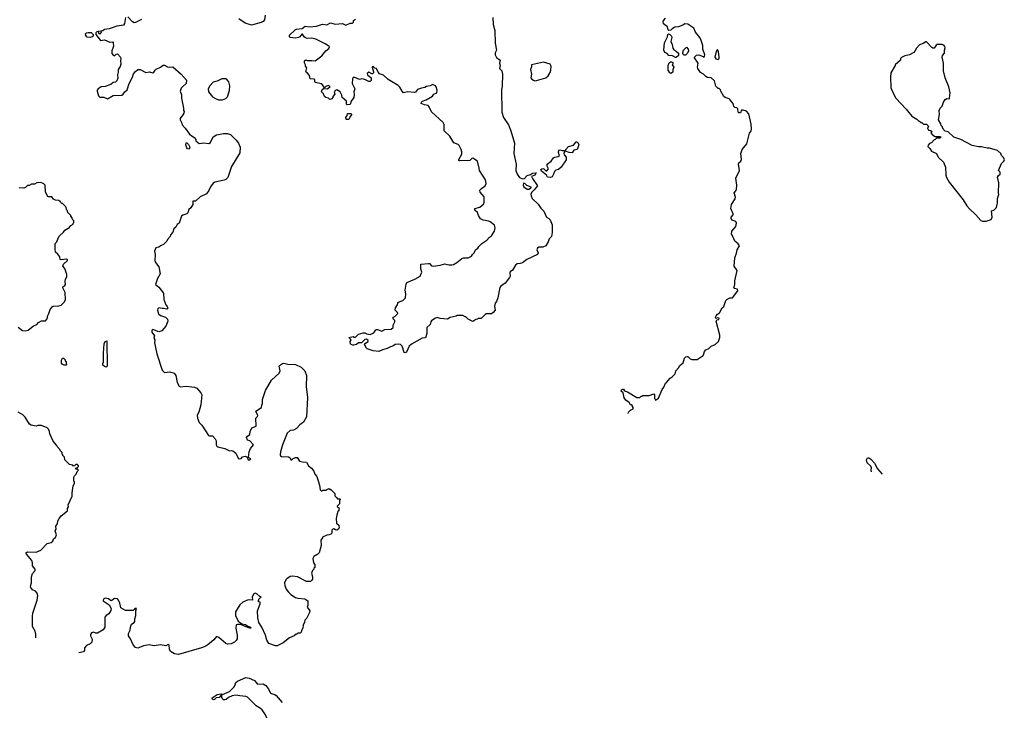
# Model space of a CAD drawing. Extents: x 2239781 to 2394849, y 665654 to 770575.
# Tile 5 of 147: x 2274773 to 2287447, y 669293 to 678285. Entities that reach past the tile are written whole.
import ezdxf

# ---------------------------------------------------------------- set-up
doc = ezdxf.new("R2010")
doc.units = 0

msp = doc.modelspace()

# ---------------------------------------------------------------- linework, layer by layer
at = {"layer": '0CON10XD'}
for points in [[(2276133, 678315), (2276123, 678235), (2276108, 678215), (2276025, 678204), (2275925, 678166), (2275865, 678157), (2275845, 678143), (2275812, 678138), (2275820, 678125), (2275819, 678111), (2275805, 678098), (2275794, 678104), (2275790, 678115), (2275798, 678138), (2275765, 678130), (2275753, 678117), (2275753, 678093), (2275815, 678016), (2275865, 678026), (2275935, 677998), (2275969, 677999), (2275976, 677986), (2275979, 677945), (2275958, 677885), (2275961, 677851), (2275975, 677828), (2275995, 677820), (2276015, 677842), (2276030, 677845), (2276072, 677805), (2276077, 677785), (2276070, 677755), (2276077, 677715), (2276066, 677684), (2276041, 677645), (2276042, 677608), (2276034, 677575), (2276037, 677533), (2276025, 677497), (2276005, 677481), (2275975, 677479), (2275947, 677453), (2275875, 677426), (2275821, 677419), (2275783, 677395), (2275770, 677380), (2275769, 677365), (2275786, 677306), (2275805, 677287), (2275856, 677286), (2275905, 677267), (2275975, 677309), (2276086, 677314), (2276105, 677326), (2276125, 677358), (2276156, 677384), (2276183, 677463), (2276224, 677546), (2276240, 677590), (2276262, 677618), (2276295, 677646), (2276325, 677644), (2276395, 677604), (2276445, 677614), (2276485, 677600), (2276501, 677609), (2276515, 677637), (2276530, 677650), (2276585, 677673), (2276618, 677702), (2276635, 677702), (2276675, 677678), (2276705, 677673), (2276745, 677680), (2276853, 677583), (2276920, 677505), (2276917, 677463), (2276867, 677423), (2276852, 677405), (2276838, 677365), (2276856, 677316), (2276854, 677275), (2276880, 677145), (2276880, 677115), (2276890, 677105), (2276887, 677083), (2276875, 677060), (2276838, 677012), (2276838, 676995), (2276862, 676955), (2276865, 676930), (2276905, 676888), (2276960, 676810), (2277020, 676770), (2277040, 676745), (2277040, 676725), (2277083, 676693), (2277145, 676700), (2277207, 676693), (2277228, 676705), (2277264, 676776), (2277307, 676803), (2277395, 676821), (2277445, 676819), (2277485, 676806), (2277559, 676735), (2277589, 676695), (2277610, 676645), (2277605, 676570), (2277499, 676395), (2277450, 676255), (2277425, 676228), (2277405, 676218), (2277285, 676192), (2277265, 676182), (2277227, 676135), (2277207, 676085), (2277178, 676045), (2277096, 676004), (2277035, 675950), (2277001, 675949), (2277002, 675905), (2276976, 675864), (2276949, 675841), (2276939, 675801), (2276924, 675786), (2276875, 675770), (2276857, 675755), (2276827, 675665), (2276801, 675649), (2276784, 675616), (2276755, 675593), (2276745, 675552), (2276715, 675517), (2276708, 675495), (2276676, 675455), (2276668, 675435), (2276626, 675393), (2276587, 675373), (2276565, 675359), (2276525, 675347), (2276510, 675305), (2276518, 675265), (2276514, 675184), (2276522, 675162), (2276563, 675105), (2276582, 675015), (2276547, 674955), (2276522, 674875), (2276564, 674844), (2276623, 674765), (2276629, 674685), (2276654, 674614), (2276672, 674595), (2276679, 674575), (2276665, 674560), (2276625, 674570), (2276605, 674566), (2276565, 674578), (2276551, 674565), (2276547, 674545), (2276561, 674501), (2276585, 674480), (2276650, 674455), (2276675, 674430), (2276678, 674405), (2276655, 674340), (2276601, 674279), (2276565, 674269), (2276485, 674297), (2276474, 674286), (2276476, 674265), (2276510, 674215), (2276501, 674185), (2276512, 674165), (2276509, 674125), (2276539, 673985), (2276605, 673776), (2276635, 673746), (2276704, 673754), (2276763, 673735), (2276784, 673705), (2276802, 673615), (2276827, 673567), (2276845, 673558), (2276915, 673569), (2277025, 673557), (2277053, 673543), (2277105, 673482), (2277117, 673455), (2277103, 673327), (2277080, 673235), (2277056, 673195), (2277062, 673155), (2277085, 673102), (2277117, 673065), (2277202, 672935), (2277215, 672928), (2277255, 672930), (2277290, 672890), (2277303, 672865), (2277300, 672815), (2277312, 672795), (2277325, 672787), (2277415, 672768), (2277475, 672737), (2277495, 672741), (2277515, 672736), (2277553, 672705), (2277583, 672643), (2277598, 672635), (2277624, 672636), (2277643, 672657), (2277675, 672668), (2277700, 672655), (2277715, 672620), (2277735, 672620), (2277750, 672635), (2277732, 672642), (2277720, 672655), (2277727, 672725), (2277746, 672765), (2277783, 672815), (2277737, 672865), (2277705, 672874), (2277693, 672907), (2277705, 672924), (2277737, 672945), (2277740, 672985), (2277760, 673030), (2277818, 673055), (2277812, 673155), (2277835, 673180), (2277840, 673195), (2277815, 673232), (2277812, 673248), (2277887, 673293), (2277888, 673322), (2277898, 673345), (2277898, 673395), (2277938, 673512), (2278013, 673645), (2278114, 673736), (2278124, 673766), (2278113, 673825), (2278117, 673833), (2278155, 673858), (2278175, 673864), (2278225, 673852), (2278325, 673847), (2278398, 673815), (2278445, 673765)], [(2276343, 678287), (2276265, 678250), (2276245, 678247), (2276225, 678257), (2276165, 678322)], [(2277934, 678345), (2277922, 678285), (2277905, 678262), (2277882, 678248), (2277755, 678216), (2277675, 678240), (2277593, 678295)], [(2280863, 678315), (2280869, 678225), (2280890, 678145), (2280893, 677983), (2280912, 677895), (2280892, 677858), (2280892, 677835), (2280910, 677800), (2280956, 677765), (2280949, 677725), (2280956, 677695), (2280947, 677655), (2280977, 677625), (2280986, 677584), (2280984, 677425), (2280974, 677385), (2280979, 677095), (2281001, 677025), (2281064, 676934), (2281096, 676854), (2281143, 676695), (2281133, 676565), (2281162, 676425), (2281161, 676345), (2281175, 676295), (2281205, 676253), (2281245, 676236), (2281269, 676241), (2281305, 676278), (2281349, 676291), (2281375, 676312), (2281420, 676315), (2281405, 676282), (2281362, 676265), (2281372, 676242), (2281436, 676145), (2281396, 676095), (2281359, 676061), (2281352, 676035), (2281356, 676016), (2281370, 675985), (2281445, 675909), (2281479, 675859), (2281521, 675821), (2281552, 675742), (2281585, 675728), (2281601, 675711), (2281626, 675645), (2281626, 675546), (2281620, 675495), (2281588, 675465), (2281574, 675425), (2281545, 675374), (2281505, 675359), (2281455, 675356), (2281438, 675345), (2281431, 675321), (2281446, 675285), (2281436, 675265), (2281302, 675198), (2281244, 675156), (2281215, 675146), (2281175, 675143), (2281154, 675126), (2281118, 675062), (2281085, 675038), (2281081, 675025), (2281088, 674985), (2281078, 674965), (2281024, 674896), (2280965, 674856), (2280953, 674837), (2280927, 674705), (2280912, 674658), (2280892, 674635), (2280883, 674595), (2280892, 674545), (2280868, 674515), (2280845, 674500), (2280775, 674498), (2280715, 674440), (2280675, 674440), (2280665, 674430), (2280643, 674427), (2280605, 674400), (2280545, 674432), (2280515, 674460), (2280505, 674460), (2280477, 674477), (2280455, 674480), (2280405, 674478), (2280392, 674468), (2280315, 674450), (2280281, 674429), (2280185, 674439), (2280145, 674450), (2280115, 674440), (2280075, 674410), (2280064, 674396), (2280055, 674360), (2280014, 674325), (2280013, 674245), (2279995, 674191), (2279955, 674184), (2279815, 674108), (2279788, 674082), (2279750, 674005), (2279735, 673997), (2279722, 674002), (2279695, 674083), (2279675, 674104), (2279655, 674110), (2279605, 674106), (2279575, 674083), (2279544, 674076), (2279505, 674051), (2279445, 674036), (2279395, 674014), (2279324, 674024), (2279245, 674050), (2279236, 674056), (2279212, 674105), (2279225, 674122), (2279258, 674145), (2279258, 674158), (2279235, 674172), (2279215, 674170), (2279172, 674128), (2279133, 674127), (2279110, 674105), (2279075, 674094), (2279060, 674095), (2279038, 674105), (2279030, 674115), (2279028, 674142), (2279040, 674165), (2279010, 674195), (2279065, 674208)], [(2282603, 673215), (2282610, 673235), (2282635, 673260), (2282670, 673275), (2282670, 673295), (2282660, 673305), (2282660, 673315), (2282645, 673330), (2282635, 673330), (2282616, 673356), (2282575, 673390), (2282555, 673420), (2282541, 673481), (2282514, 673504), (2282521, 673519), (2282535, 673530), (2282545, 673530), (2282559, 673509), (2282597, 673497), (2282717, 673423), (2282757, 673423), (2282772, 673438), (2282785, 673440), (2282795, 673450), (2282875, 673450), (2282935, 673468), (2282943, 673455), (2282944, 673414), (2282955, 673390), (2282995, 673412), (2283043, 673525), (2283066, 673554), (2283087, 673605), (2283097, 673615), (2283147, 673673), (2283173, 673687), (2283210, 673725), (2283220, 673765), (2283252, 673805), (2283268, 673835), (2283313, 673867), (2283332, 673928), (2283348, 673945), (2283365, 673952), (2283375, 673950), (2283405, 673922), (2283425, 673912), (2283495, 673912), (2283569, 673965), (2283581, 673985), (2283588, 674015), (2283604, 674036), (2283645, 674052), (2283675, 674083), (2283725, 674104), (2283767, 674143), (2283786, 674195), (2283787, 674223), (2283738, 674405), (2283745, 674420), (2283770, 674425), (2283778, 674445), (2283755, 674448), (2283735, 674440), (2283730, 674455), (2283738, 674475), (2283755, 674497), (2283779, 674511), (2283817, 674575), (2283837, 674595), (2283861, 674669), (2283874, 674685), (2283914, 674706), (2283950, 674705), (2284016, 674794), (2284012, 674815), (2283975, 674824), (2283967, 674835), (2283980, 674875), (2283976, 674925), (2284008, 675055), (2283971, 675115), (2283978, 675222), (2283999, 675281), (2284007, 675325), (2284037, 675375), (2284019, 675399), (2283978, 675435), (2283954, 675494), (2283934, 675525), (2283938, 675565), (2283990, 675625), (2283999, 675665), (2283989, 675689), (2283945, 675707), (2283929, 675725), (2283930, 675745), (2283956, 675774), (2283957, 675785), (2283928, 675855), (2283937, 675905), (2283981, 675979), (2283988, 676002), (2283968, 676055), (2283994, 676086), (2284000, 676105), (2284002, 676155), (2283993, 676245), (2284040, 676345), (2284024, 676425), (2284030, 676445), (2284054, 676466), (2284062, 676485), (2284054, 676565), (2284071, 676615), (2284131, 676689), (2284167, 676825), (2284189, 676855), (2284193, 676875), (2284189, 676941), (2284160, 677075), (2284127, 677107), (2284085, 677120), (2284065, 677120), (2284050, 677085), (2284030, 677085), (2284022, 677095), (2284018, 677138), (2284005, 677150), (2283980, 677155), (2283965, 677170), (2283957, 677207), (2283925, 677240), (2283920, 677255), (2283907, 677267), (2283855, 677284), (2283838, 677298), (2283798, 677365), (2283793, 677383), (2283775, 677400), (2283765, 677400), (2283735, 677430), (2283715, 677500), (2283675, 677538), (2283625, 677542), (2283605, 677552), (2283575, 677582), (2283537, 677607), (2283502, 677655), (2283498, 677675), (2283508, 677725), (2283460, 677795), (2283460, 677805), (2283483, 677827), (2283515, 677832), (2283572, 677812), (2283585, 677800), (2283592, 677835), (2283567, 677905), (2283566, 677955), (2283546, 678016), (2283526, 678055), (2283473, 678125), (2283452, 678175), (2283375, 678228), (2283335, 678232), (2283307, 678213), (2283255, 678192), (2283205, 678190), (2283171, 678169), (2283155, 678152), (2283128, 678148), (2283120, 678155), (2283110, 678195), (2283062, 678232), (2283056, 678265), (2283087, 678303)], [(2279065, 674208), (2279075, 674200), (2279095, 674200), (2279135, 674238), (2279195, 674253), (2279215, 674253), (2279241, 674241), (2279285, 674232), (2279330, 674255), (2279355, 674292), (2279365, 674298), (2279379, 674299), (2279435, 674278), (2279471, 674299), (2279555, 674302), (2279580, 674325), (2279582, 674355), (2279602, 674395), (2279600, 674415), (2279580, 674435), (2279582, 674455), (2279603, 674467), (2279640, 674505), (2279638, 674518), (2279608, 674545), (2279610, 674575), (2279636, 674614), (2279640, 674635), (2279651, 674649), (2279705, 674669), (2279741, 674705), (2279744, 674755), (2279736, 674805), (2279749, 674881), (2279758, 674902), (2279860, 674945), (2279928, 674985), (2279950, 675035), (2279937, 675077), (2279935, 675140), (2280035, 675148), (2280046, 675146), (2280075, 675119), (2280095, 675114), (2280185, 675124), (2280245, 675142), (2280295, 675128), (2280335, 675132), (2280355, 675136), (2280399, 675161), (2280465, 675213), (2280485, 675220), (2280545, 675222), (2280589, 675241), (2280602, 675265), (2280622, 675285), (2280639, 675321), (2280668, 675345), (2280682, 675368), (2280722, 675405), (2280785, 675447), (2280822, 675488), (2280848, 675505), (2280886, 675564), (2280892, 675605), (2280885, 675640), (2280830, 675685), (2280813, 675693), (2280740, 675705), (2280705, 675722), (2280677, 675765), (2280664, 675804), (2280632, 675835), (2280630, 675855), (2280696, 675874), (2280747, 675915), (2280752, 675935), (2280752, 676005), (2280702, 676065), (2280697, 676093), (2280716, 676114), (2280763, 676145), (2280778, 676175), (2280770, 676225), (2280690, 676345), (2280689, 676375), (2280664, 676464), (2280605, 676502), (2280592, 676498), (2280565, 676471), (2280435, 676469), (2280427, 676475), (2280426, 676485), (2280463, 676553), (2280464, 676584), (2280456, 676615), (2280428, 676665), (2280415, 676678), (2280361, 676701), (2280308, 676785), (2280237, 676855), (2280236, 676935), (2280225, 676962), (2280075, 677098), (2280042, 677165), (2280029, 677179), (2279985, 677188), (2279942, 677205), (2279947, 677225), (2279957, 677235), (2280005, 677252), (2280085, 677303), (2280105, 677326), (2280143, 677345), (2280148, 677378), (2280135, 677420), (2280125, 677432), (2280085, 677450), (2280056, 677434), (2280010, 677425), (2279989, 677411), (2279945, 677406), (2279895, 677387), (2279868, 677352), (2279855, 677347), (2279765, 677358), (2279715, 677342), (2279694, 677364), (2279666, 677416), (2279645, 677440), (2279516, 677516), (2279455, 677570), (2279405, 677590), (2279388, 677612), (2279365, 677657), (2279345, 677662), (2279322, 677682), (2279311, 677679), (2279308, 677675), (2279328, 677615), (2279325, 677600), (2279315, 677590), (2279305, 677590), (2279265, 677608), (2279247, 677593), (2279248, 677575), (2279297, 677537), (2279297, 677503), (2279285, 677490), (2279265, 677490), (2279225, 677512), (2279199, 677519), (2279175, 677522), (2279145, 677517), (2279085, 677543), (2279065, 677540), (2279056, 677524), (2279054, 677464), (2279086, 677395), (2279074, 677355), (2279078, 677322), (2279073, 677285), (2279040, 677235), (2279025, 677192), (2278988, 677188), (2278978, 677198), (2278980, 677235), (2278923, 677285), (2278918, 677315), (2278898, 677358), (2278855, 677382), (2278832, 677375), (2278822, 677355), (2278830, 677325), (2278803, 677297), (2278802, 677285), (2278790, 677265), (2278765, 677260), (2278747, 677277), (2278715, 677282), (2278697, 677297), (2278685, 677330), (2278658, 677358), (2278668, 677385), (2278685, 677400), (2278736, 677394), (2278770, 677425), (2278745, 677440), (2278714, 677426), (2278695, 677410), (2278672, 677445), (2278655, 677460), (2278580, 677475), (2278570, 677485), (2278570, 677515), (2278565, 677520), (2278512, 677522), (2278502, 677565), (2278479, 677599), (2278458, 677615), (2278468, 677665), (2278450, 677685), (2278450, 677705), (2278438, 677732), (2278437, 677755), (2278455, 677767), (2278475, 677760), (2278535, 677761), (2278578, 677755), (2278662, 677818), (2278713, 677885), (2278751, 677915), (2278759, 677935), (2278753, 677945), (2278705, 677975), (2278585, 678034), (2278535, 678048), (2278475, 678044), (2278450, 678050), (2278433, 678063), (2278415, 678097), (2278405, 678100), (2278379, 678065), (2278362, 678058), (2278325, 678049), (2278256, 678056), (2278248, 678065), (2278247, 678085), (2278317, 678153), (2278335, 678164), (2278409, 678171), (2278448, 678202), (2278505, 678192), (2278595, 678204), (2278672, 678228), (2278725, 678217), (2278775, 678244), (2278835, 678226), (2278926, 678236), (2278973, 678213), (2279028, 678242), (2279055, 678240), (2279070, 678255), (2279070, 678275), (2279096, 678294)], [(2275685, 678057), (2275642, 678062), (2275625, 678080), (2275622, 678105), (2275634, 678116), (2275655, 678122), (2275695, 678120), (2275718, 678095), (2275718, 678075), (2275705, 678063), (2275685, 678057)], [(2283225, 677798), (2283215, 677798), (2283175, 677820), (2283130, 677825), (2283109, 677849), (2283078, 677865), (2283063, 677895), (2283074, 677986), (2283112, 678065), (2283114, 678096), (2283125, 678102), (2283142, 678095), (2283164, 678074), (2283169, 678055), (2283153, 678005), (2283170, 677965), (2283179, 677919), (2283195, 677898), (2283225, 677882), (2283252, 677855), (2283252, 677825), (2283225, 677798)], [(2283345, 677830), (2283325, 677830), (2283310, 677845), (2283308, 677865), (2283318, 677895), (2283355, 677930), (2283378, 677905), (2283380, 677885), (2283370, 677855), (2283345, 677830)], [(2287165, 675692), (2287215, 675693), (2287277, 675715), (2287290, 675745), (2287283, 675827), (2287310, 675835), (2287345, 675870), (2287352, 675888), (2287360, 675925), (2287360, 675985), (2287378, 676035), (2287372, 676055), (2287376, 676184), (2287361, 676259), (2287371, 676279), (2287392, 676295), (2287392, 676322), (2287373, 676345), (2287410, 676435), (2287442, 676465), (2287447, 676485), (2287433, 676515), (2287409, 676539), (2287402, 676565), (2287361, 676601), (2287255, 676632), (2287225, 676632), (2287155, 676648), (2287115, 676648), (2287035, 676664), (2286885, 676742), (2286795, 676772), (2286725, 676842), (2286685, 676850), (2286662, 676872), (2286660, 676885), (2286652, 676892), (2286650, 676905), (2286632, 676922), (2286630, 676945), (2286600, 676995), (2286612, 677065), (2286610, 677115), (2286620, 677145), (2286647, 677173), (2286662, 677225), (2286685, 677260), (2286705, 677272), (2286735, 677268), (2286742, 677275), (2286751, 677345), (2286732, 677422), (2286684, 677535), (2286662, 677625), (2286666, 677725), (2286647, 677805), (2286653, 677825), (2286676, 677855), (2286676, 677894), (2286686, 677925), (2286682, 677942), (2286673, 677953), (2286645, 677968), (2286583, 677967), (2286571, 677959), (2286545, 677918), (2286528, 677918), (2286515, 677928), (2286445, 678000), (2286435, 678000), (2286402, 677978), (2286355, 677960), (2286315, 677920), (2286295, 677880), (2286280, 677865), (2286225, 677832), (2286165, 677818), (2286125, 677800), (2286110, 677785), (2286110, 677765), (2286040, 677705), (2286040, 677695), (2285988, 677602), (2285983, 677545), (2285988, 677408), (2286032, 677305), (2286052, 677275), (2286184, 677134), (2286258, 677045), (2286320, 677005), (2286345, 676980), (2286355, 676980), (2286375, 676960), (2286385, 676960), (2286405, 676940), (2286445, 676940), (2286468, 676918), (2286470, 676905), (2286462, 676898), (2286460, 676885), (2286468, 676878), (2286472, 676862), (2286495, 676860), (2286520, 676845), (2286502, 676828), (2286522, 676802), (2286555, 676780), (2286625, 676780), (2286630, 676775), (2286615, 676760), (2286575, 676760), (2286558, 676742), (2286542, 676738), (2286508, 676702), (2286485, 676690), (2286465, 676670), (2286462, 676655), (2286489, 676629), (2286508, 676595), (2286573, 676565), (2286597, 676517), (2286665, 676450), (2286688, 676385), (2286694, 676285), (2286701, 676255), (2286735, 676193), (2286919, 675965), (2286965, 675890), (2286999, 675849), (2287082, 675775), (2287145, 675700), (2287165, 675692)], [(2283765, 677773), (2283778, 677785), (2283776, 677804), (2283766, 677876), (2283755, 677900), (2283738, 677875), (2283720, 677805), (2283735, 677780), (2283765, 677773)], [(2281405, 677500), (2281425, 677502), (2281544, 677536), (2281575, 677562), (2281600, 677605), (2281610, 677635), (2281612, 677685), (2281603, 677713), (2281515, 677737), (2281360, 677705), (2281362, 677678), (2281348, 677645), (2281360, 677585), (2281353, 677535), (2281365, 677518), (2281385, 677507), (2281405, 677500)], [(2283155, 677592), (2283141, 677601), (2283122, 677635), (2283120, 677695), (2283131, 677729), (2283148, 677742), (2283165, 677742), (2283180, 677735), (2283180, 677715), (2283172, 677705), (2283192, 677675), (2283182, 677645), (2283182, 677608), (2283155, 677592)], [(2277385, 677253), (2277425, 677272), (2277446, 677294), (2277474, 677376), (2277477, 677433), (2277467, 677485), (2277445, 677512), (2277425, 677522), (2277375, 677522), (2277315, 677492), (2277265, 677480), (2277220, 677435), (2277200, 677395), (2277202, 677355), (2277255, 677292), (2277300, 677265), (2277334, 677254), (2277385, 677253)], [(2278980, 677000), (2278974, 677005), (2278972, 677025), (2278989, 677051), (2278994, 677076), (2279037, 677077), (2279050, 677065), (2279024, 677036), (2279019, 677015), (2279005, 677001), (2278980, 677000)], [(2276955, 676620), (2276935, 676622), (2276925, 676638), (2276911, 676675), (2276915, 676700), (2276925, 676700), (2276947, 676677), (2276962, 676645), (2276955, 676620)], [(2281885, 676572), (2281845, 676574), (2281800, 676595), (2281802, 676615), (2281835, 676653), (2281900, 676670), (2281935, 676713), (2281945, 676714), (2281959, 676705), (2281969, 676675), (2281947, 676615), (2281904, 676606), (2281885, 676572)], [(2281605, 676256), (2281565, 676260), (2281553, 676283), (2281488, 676335), (2281483, 676355), (2281495, 676366), (2281508, 676368), (2281520, 676365), (2281545, 676340), (2281558, 676342), (2281580, 676365), (2281562, 676402), (2281564, 676426), (2281616, 676464), (2281645, 676507), (2281660, 676515), (2281706, 676524), (2281722, 676535), (2281710, 676575), (2281714, 676606), (2281725, 676612), (2281755, 676600), (2281782, 676602), (2281790, 676595), (2281777, 676565), (2281783, 676545), (2281807, 676515), (2281805, 676480), (2281742, 676385), (2281708, 676355), (2281675, 676348), (2281655, 676330), (2281644, 676295), (2281625, 676264), (2281605, 676256)], [(2274755, 674328), (2274810, 674285), (2274845, 674281), (2274883, 674287), (2274950, 674345), (2274995, 674362), (2275015, 674388), (2275055, 674408), (2275105, 674410), (2275127, 674433), (2275134, 674476), (2275148, 674505), (2275166, 674554), (2275191, 674589), (2275205, 674598), (2275275, 674602), (2275307, 674613), (2275345, 674650), (2275362, 674678), (2275357, 674775), (2275328, 674835), (2275330, 674845), (2275356, 674864), (2275362, 674875), (2275358, 674915), (2275363, 674947), (2275378, 674975), (2275378, 675005), (2275352, 675082), (2275330, 675115), (2275335, 675138), (2275387, 675185), (2275390, 675195), (2275375, 675201), (2275305, 675193), (2275295, 675200), (2275290, 675235), (2275266, 675266), (2275233, 675293), (2275228, 675335), (2275230, 675405), (2275250, 675425), (2275268, 675475), (2275285, 675502), (2275335, 675550), (2275354, 675576), (2275395, 675600), (2275405, 675600), (2275432, 675638), (2275460, 675655), (2275460, 675665), (2275470, 675675), (2275470, 675695), (2275452, 675712), (2275450, 675735), (2275430, 675755), (2275430, 675765), (2275392, 675802), (2275390, 675825), (2275380, 675835), (2275368, 675878), (2275325, 675920), (2275315, 675920), (2275300, 675935), (2275295, 675950), (2275285, 675950), (2275275, 675960), (2275235, 675962), (2275210, 675975), (2275187, 676007), (2275145, 676006), (2275135, 676011), (2275107, 676067), (2275099, 676155), (2275084, 676174), (2275045, 676190), (2274994, 676186), (2274962, 676168), (2274925, 676170), (2274895, 676152), (2274875, 676152), (2274847, 676125), (2274825, 676117), (2274765, 676120)], [(2281325, 676104), (2281350, 676115), (2281357, 676123), (2281355, 676130), (2281302, 676152), (2281275, 676177), (2281258, 676182), (2281254, 676155), (2281262, 676135), (2281305, 676104), (2281325, 676104)], [(2275885, 673812), (2275865, 673820), (2275845, 673840), (2275842, 673865), (2275850, 673875), (2275850, 673995), (2275862, 674115), (2275872, 674145), (2275895, 674150), (2275900, 673825), (2275885, 673812)], [(2275345, 673838), (2275321, 673851), (2275312, 673865), (2275312, 673905), (2275325, 673930), (2275338, 673928), (2275358, 673908), (2275360, 673895), (2275370, 673885), (2275370, 673865), (2275380, 673855), (2275365, 673840), (2275345, 673838)], [(2278445, 673765), (2278466, 673705), (2278460, 673565), (2278476, 673424), (2278466, 673175), (2278427, 673105), (2278380, 673070), (2278338, 673025), (2278298, 673002), (2278254, 672996), (2278216, 672964), (2278154, 672815), (2278129, 672725), (2278124, 672684), (2278130, 672670), (2278144, 672664), (2278235, 672660), (2278253, 672645), (2278265, 672622), (2278275, 672622), (2278293, 672637), (2278325, 672650), (2278345, 672652), (2278373, 672603), (2278415, 672594), (2278465, 672592), (2278492, 672545), (2278528, 672515), (2278558, 672475), (2278572, 672435), (2278598, 672405), (2278632, 672295), (2278642, 672232), (2278655, 672220), (2278665, 672220), (2278675, 672230), (2278715, 672230), (2278725, 672240), (2278755, 672250), (2278765, 672240), (2278778, 672238), (2278828, 672188), (2278830, 672155), (2278850, 672135), (2278865, 672120), (2278895, 672120), (2278900, 672115), (2278900, 672105), (2278890, 672095), (2278890, 672055), (2278860, 672025), (2278862, 672012), (2278878, 672008), (2278890, 671995), (2278880, 671985), (2278880, 671965), (2278870, 671955), (2278853, 671907), (2278848, 671865), (2278852, 671805), (2278881, 671781), (2278886, 671745), (2278875, 671726), (2278855, 671716), (2278838, 671718), (2278815, 671730), (2278802, 671728), (2278790, 671715), (2278790, 671675), (2278780, 671665), (2278757, 671653), (2278725, 671650), (2278670, 671625), (2278670, 671615), (2278650, 671585), (2278652, 671518), (2278627, 671423), (2278610, 671405), (2278560, 671375), (2278548, 671352), (2278553, 671293), (2278570, 671275), (2278570, 671235), (2278560, 671225), (2278560, 671215), (2278540, 671195), (2278528, 671162), (2278542, 671115), (2278542, 671085), (2278535, 671070), (2278515, 671052), (2278465, 671053), (2278350, 671115), (2278285, 671122), (2278255, 671118), (2278211, 671089), (2278198, 671075), (2278183, 671035), (2278184, 671004), (2278202, 670955), (2278232, 670915), (2278265, 670888), (2278325, 670848), (2278355, 670838), (2278445, 670832), (2278480, 670805), (2278480, 670745), (2278472, 670725), (2278507, 670677), (2278502, 670655), (2278465, 670580), (2278442, 670555), (2278438, 670525), (2278423, 670497), (2278417, 670453), (2278400, 670425), (2278398, 670402), (2278385, 670390), (2278355, 670390), (2278342, 670378), (2278330, 670375), (2278307, 670353), (2278245, 670328), (2278164, 670266), (2278085, 670227), (2278065, 670227), (2277982, 670255), (2277955, 670300), (2277938, 670365), (2277890, 670465), (2277853, 670525), (2277839, 670585), (2277834, 670676), (2277870, 670765), (2277868, 670788), (2277852, 670792), (2277840, 670805), (2277850, 670815), (2277850, 670825), (2277880, 670855), (2277862, 670862), (2277826, 670896), (2277805, 670906), (2277786, 670895), (2277766, 670855), (2277770, 670815), (2277715, 670818), (2277645, 670790), (2277605, 670755), (2277550, 670665), (2277551, 670615), (2277583, 670543), (2277631, 670511), (2277680, 670500), (2277708, 670478), (2277746, 670465), (2277749, 670455), (2277735, 670452), (2277676, 670473), (2277619, 670499), (2277575, 670502), (2277558, 670495), (2277553, 670455), (2277572, 670365), (2277571, 670315), (2277560, 670295), (2277536, 670274), (2277495, 670251), (2277446, 670246), (2277425, 670256), (2277338, 670335), (2277305, 670348), (2277272, 670305), (2277216, 670254), (2277168, 670222), (2277115, 670201), (2276815, 670116), (2276765, 670124), (2276715, 670154), (2276700, 670185), (2276696, 670236), (2276685, 670243), (2276655, 670227), (2276585, 670237), (2276505, 670228), (2276439, 670241), (2276365, 670228), (2276317, 670203), (2276295, 670198), (2276263, 670203), (2276235, 670237), (2276200, 670315), (2276174, 670354), (2276172, 670385), (2276194, 670426), (2276199, 670465), (2276213, 670507), (2276245, 670527), (2276255, 670540), (2276253, 670575), (2276266, 670615), (2276268, 670675), (2276276, 670706), (2276255, 670708), (2276248, 670692), (2276235, 670682), (2276135, 670682), (2276075, 670717), (2276062, 670775), (2276044, 670815), (2276030, 670830), (2275994, 670836), (2275961, 670809), (2275946, 670806), (2275915, 670832), (2275875, 670839), (2275858, 670832), (2275847, 670815), (2275848, 670805), (2275924, 670754), (2275949, 670705), (2275945, 670682), (2275920, 670640), (2275884, 670616), (2275869, 670595), (2275871, 670465), (2275846, 670434), (2275775, 670389), (2275755, 670388), (2275725, 670404), (2275698, 670392), (2275686, 670374), (2275683, 670355), (2275706, 670314), (2275701, 670275), (2275680, 670250), (2275631, 670229), (2275609, 670201), (2275606, 670165), (2275595, 670149), (2275534, 670137)], [(2274980, 670330), (2274981, 670375), (2274971, 670415), (2274940, 670475), (2274937, 670605), (2274944, 670645), (2275000, 670815), (2275007, 670875), (2274998, 670905), (2274975, 670928), (2274940, 670945), (2274918, 670975), (2274913, 670995), (2274923, 671035), (2274927, 671115), (2274937, 671155), (2274974, 671195), (2274974, 671214), (2274938, 671255), (2274940, 671295), (2274928, 671325), (2274860, 671405), (2274854, 671425), (2274875, 671436), (2274985, 671433), (2275045, 671457), (2275125, 671542), (2275180, 671555), (2275200, 671575), (2275210, 671605), (2275235, 671620), (2275247, 671655), (2275230, 671705), (2275242, 671728), (2275240, 671765), (2275260, 671795), (2275262, 671835), (2275280, 671865), (2275300, 671885), (2275305, 671900), (2275388, 671962), (2275390, 671995), (2275400, 672015), (2275398, 672042), (2275447, 672153), (2275448, 672195), (2275463, 672287), (2275480, 672315), (2275480, 672335), (2275470, 672345), (2275468, 672358), (2275470, 672395), (2275480, 672415), (2275500, 672435), (2275512, 672468), (2275528, 672485), (2275518, 672498), (2275502, 672502), (2275490, 672515), (2275518, 672522), (2275530, 672535), (2275530, 672545), (2275515, 672560), (2275495, 672560), (2275478, 672542), (2275465, 672540), (2275455, 672550), (2275415, 672560), (2275352, 672622), (2275350, 672655), (2275330, 672675), (2275330, 672685), (2275320, 672695), (2275320, 672715), (2275292, 672742), (2275290, 672755), (2275255, 672790), (2275250, 672805), (2275205, 672860), (2275162, 672955), (2275158, 672985), (2275142, 673015), (2275125, 673032), (2275055, 673060), (2275005, 673060), (2274985, 673052), (2274920, 673065), (2274901, 673081), (2274845, 673168), (2274815, 673200), (2274752, 673235)], [(2285738, 672466), (2285734, 672485), (2285738, 672518), (2285727, 672537), (2285681, 672581), (2285672, 672618), (2285685, 672647), (2285705, 672644), (2285729, 672629), (2285777, 672577), (2285816, 672505), (2285873, 672434)], [(2277254, 669537), (2277252, 669555), (2277315, 669601), (2277365, 669607), (2277385, 669600), (2277475, 669639), (2277528, 669692), (2277548, 669722), (2277557, 669755), (2277575, 669773), (2277685, 669820), (2277725, 669810), (2277795, 669778), (2277835, 669732), (2277905, 669738), (2277942, 669715), (2277973, 669675), (2278002, 669622), (2278015, 669612), (2278055, 669601), (2278074, 669585), (2278150, 669496)], [(2277953, 669293), (2277938, 669338), (2277892, 669402), (2277871, 669421), (2277815, 669455), (2277704, 669564), (2277685, 669572), (2277605, 669582), (2277555, 669590), (2277507, 669583), (2277459, 669561), (2277430, 669535), (2277415, 669530), (2277395, 669530), (2277383, 669543), (2277374, 669564), (2277375, 669590), (2277365, 669590), (2277340, 669560), (2277304, 669556), (2277275, 669533), (2277263, 669534)]]:
    msp.add_lwpolyline(points, dxfattribs=at)

doc.saveas('drawing.dxf')
